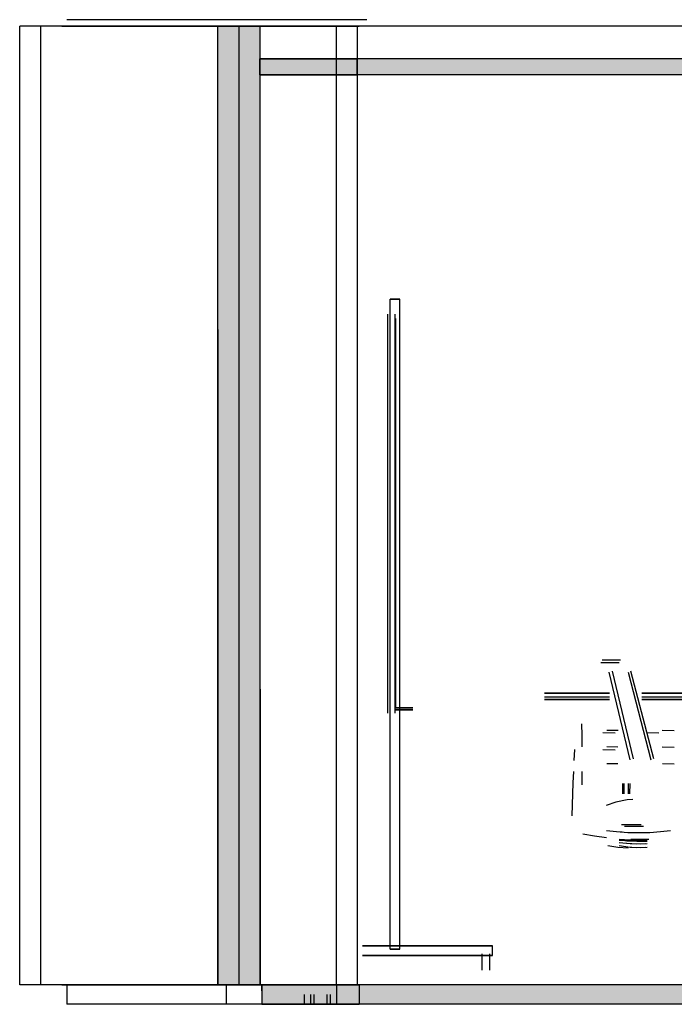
# Model space of a CAD drawing. Header units: millimetres. Extents: x -8297 to 34045, y -61360 to 6071.
# Tile 63 of 68: x 9085 to 11100, y -11360 to -8330. Entities that reach past the tile are written whole.
import ezdxf

# ---------------------------------------------------------------- set-up
doc = ezdxf.new("R2010")
doc.units = ezdxf.units.MM
for name, color, linetype in [('S-TAGLIO-CS', 9, 'Continuous'), ('S-TAGLIO-MURO', 7, 'Continuous'), ('S-TAGLIO-PAV', 33, 'Continuous'), ('S-TAGLIO-SOFF', 8, 'Continuous'), ('S-VISTA', 8, 'Continuous'), ('S-VISTA-ARREDI', 9, 'Continuous')]:
    doc.layers.add(name, color=color, linetype=linetype)

msp = doc.modelspace()

# ---------------------------------------------------------------- hatches: boundary and pattern name
at = {"layer": 'S-TAGLIO-CS'}
msp.add_hatch(color=9, dxfattribs=at).paths.add_polyline_path([(14570, -8500), (13600, -8500), (13400, -8500), (13000, -8500), (12246, -8500), (12126, -8500), (12078, -8500), (12008, -8500), (11700, -8500), (11592, -8500), (11500, -8500), (11286, -8500), (11214, -8500), (11100, -8500), (11036, -8500), (10028, -8500), (9986, -8500), (9824, -8500), (9824, -8466), (9824, -8450), (9986, -8450), (10028, -8450), (11036, -8450), (11214, -8450), (11286, -8450), (11592, -8450), (12008, -8450), (12078, -8450), (12126, -8450), (12246, -8450), (14570, -8450), (14570, -8466), (14570, -8500)])
at = {"layer": 'S-TAGLIO-MURO'}
msp.add_hatch(color=7, dxfattribs=at).paths.add_polyline_path([(9736, -11300), (9696, -11300), (9696, -9284), (9696, -8350), (9736, -8350), (9824, -8350), (9824, -10390), (9824, -11300), (9736, -11300)])
at = {"layer": 'S-TAGLIO-PAV'}
msp.add_hatch(color=33, dxfattribs=at).paths.add_polyline_path([(9830, -11300), (9900, -11300), (10060, -11300), (10108, -11300), (11214, -11300), (11294, -11300), (11600, -11300), (12012, -11300), (12086, -11300), (12138, -11300), (12256, -11300), (12280, -11300), (12376, -11300), (14576, -11300), (14576, -11332), (14576, -11360), (12506, -11360), (12376, -11360), (12280, -11360), (12256, -11360), (12138, -11360), (12086, -11360), (12012, -11360), (11600, -11360), (11294, -11360), (11214, -11360), (11044, -11360), (10034, -11360), (9990, -11360), (9830, -11360), (9830, -11318), (9830, -11300)])

# ---------------------------------------------------------------- linework, layer by layer
at = {"layer": 'S-TAGLIO-CS'}
for p, q in [((9987, -8450), (9824, -8450)), ((9824, -8465.4), (9824, -8450)), ((10027.1, -8450), (9987, -8450)), ((11035.8, -8450), (10027.1, -8450)), ((11213.5, -8450), (11035.8, -8450)), ((9824, -8465.4), (9824, -8500)), ((9987, -8500), (9824, -8500)), ((10027.1, -8500), (9987, -8500)), ((11035.8, -8500), (10027.1, -8500)), ((11213.5, -8500), (11035.8, -8500))]:
    msp.add_line(p, q, dxfattribs=at)
at = {"layer": 'S-TAGLIO-MURO'}
for p, q in [((9695, -8350), (9737, -8350)), ((9695, -9283.1), (9695, -8350)), ((9737, -8350), (9825, -8350)), ((9825, -10390.5), (9825, -8350)), ((9695, -9283.1), (9695, -11300)), ((9825, -10390.5), (9825, -11300)), ((9737, -11300), (9695, -11300)), ((9737, -11300), (9825, -11300))]:
    msp.add_line(p, q, dxfattribs=at)
at = {"layer": 'S-TAGLIO-PAV'}
for p, q in [((9900.5, -11300), (9830, -11300)), ((9830, -11318.4), (9830, -11300)), ((10060, -11300), (9900.5, -11300)), ((10107.4, -11300), (10060, -11300)), ((11214.2, -11300), (10107.4, -11300)), ((9830, -11318.4), (9830, -11360)), ((9830, -11360), (9989.5, -11360)), ((10033.2, -11360), (9989.5, -11360)), ((11043, -11360), (10033.2, -11360)), ((11214.2, -11360), (11043, -11360))]:
    msp.add_line(p, q, dxfattribs=at)
at = {"layer": 'S-TAGLIO-SOFF'}
for p, q in [((9900.5, -8350), (9830, -8350)), ((10060, -8350), (9900.5, -8350)), ((10107.4, -8350), (10060, -8350)), ((11214.2, -8350), (10107.4, -8350))]:
    msp.add_line(p, q, dxfattribs=at)
at = {"layer": 'S-VISTA'}
for p, q in [((9720, -8330), (9230, -8330)), ((9980, -8330), (9720, -8330)), ((10040, -8330), (9980, -8330)), ((10153.3, -8330), (10040, -8330)), ((9150, -8350), (9085, -8350)), ((9085, -11300), (9085, -8350)), ((9730, -8350), (9150, -8350)), ((9150, -11300), (9150, -8350)), ((9215, -8350), (9730, -8350)), ((9695, -8350), (9760, -8350)), ((9760, -8350), (9695, -8350)), ((9695, -8350), (9760, -8350)), ((9695, -11300), (9695, -8350)), ((9695, -11300), (9695, -8350)), ((9695, -11300), (9695, -8350)), ((9885, -8350), (9730, -8350)), ((9730, -8350), (10015, -8350)), ((9760, -8350), (9885, -8350)), ((9995, -8350), (9760, -8350)), ((9760, -8350), (9995, -8350)), ((9760, -11300), (9760, -8350)), ((10060, -8350), (9825, -8350)), ((9825, -8350), (10060, -8350)), ((9950, -8350), (9825, -8350)), ((9825, -11300), (9825, -8350)), ((9830, -8350), (10060, -8350)), ((10060, -8350), (9830, -8350)), ((9830, -8350), (9960, -8350)), ((10015, -8350), (9950, -8350)), ((9960, -8350), (10030, -8350)), ((10030, -8350), (9990, -8350)), ((9990, -8350), (10040, -8350)), ((10040, -8350), (10100, -8350)), ((10060, -8350), (10130, -8350)), ((10130, -8350), (10060, -8350)), ((10125, -8350), (10060, -8350)), ((10060, -8350), (10125, -8350)), ((10060, -11300), (10060, -8350)), ((10125, -11300), (10125, -8350)), ((10125, -11300), (10125, -8350)), ((9824, -8450), (10060, -8450)), ((9824, -8500), (9824, -8450)), ((10060, -8450), (10124, -8450)), ((10060, -8500), (10060, -8450)), ((10124, -8500), (10124, -8450)), ((9824, -8500), (10060, -8500)), ((10060, -8500), (10124, -8500)), ((9150, -11300), (9085, -11300)), ((9730, -11300), (9150, -11300)), ((9215, -11300), (9730, -11300)), ((9720, -11300), (9230, -11300)), ((9230, -11300), (9230, -11360)), ((9695, -11300), (9760, -11300)), ((9760, -11300), (9695, -11300)), ((9695, -11300), (9760, -11300)), ((9824, -11300), (9720, -11300)), ((9720, -11300), (9720, -11360)), ((9730, -11300), (9844, -11300)), ((9833.3, -11300), (9730, -11300)), ((9760, -11300), (9818.8, -11300)), ((9818.8, -11300), (9760, -11300)), ((9760, -11300), (9822.5, -11300)), ((10060, -11300), (9825, -11300)), ((9830, -11300), (10060, -11300)), ((9830, -11300), (9830, -11360)), ((9830, -11300), (9830, -11360)), ((9830, -11300), (9830, -11360)), ((10125, -11300), (10060, -11300)), ((10060, -11300), (10130, -11300)), ((10060, -11300), (10060, -11360)), ((10130, -11300), (10130, -11360)), ((10130, -11300), (10130, -11360)), ((9960, -11330), (9960, -11360)), ((9980, -11330), (9980, -11360)), ((9990, -11330), (9990, -11360)), ((10030, -11330), (10030, -11360)), ((10030, -11330), (10030, -11360)), ((10040, -11330), (10040, -11360)), ((10040, -11330), (10040, -11360)), ((10040, -11330), (10040, -11360)), ((10040, -11330), (10040, -11360)), ((10060, -11330), (10060, -11360)), ((9720, -11360), (9230, -11360)), ((9980, -11360), (9720, -11360)), ((9830, -11360), (9960, -11360)), ((10060, -11360), (9830, -11360)), ((9830, -11360), (10060, -11360)), ((9960, -11360), (10030, -11360)), ((10040, -11360), (9980, -11360)), ((9990, -11360), (10040, -11360)), ((10030, -11360), (9990, -11360)), ((10153.3, -11360), (10040, -11360)), ((10040, -11360), (10100, -11360)), ((10130, -11360), (10060, -11360)), ((10060, -11360), (10130, -11360))]:
    msp.add_line(p, q, dxfattribs=at)
at = {"layer": 'S-VISTA-ARREDI'}
for p, q in [((10255, -9190), (10225, -9190)), ((10225, -9190), (10255, -9190)), ((10225, -11190), (10225, -9190)), ((10225, -11190), (10225, -9190)), ((10255, -9190), (10225, -9190)), ((10225, -9190), (10255, -9190)), ((10225, -11190), (10225, -9190)), ((10225, -11190), (10225, -9190)), ((10255, -11190), (10255, -9190)), ((10255, -11190), (10255, -9190)), ((10255, -11190), (10255, -9190)), ((10255, -11190), (10255, -9190)), ((10218, -10464), (10218, -9236)), ((10218, -10464), (10218, -9236)), ((10240, -10464), (10240, -9236)), ((10240, -10464), (10240, -9236)), ((10241, -10450), (10241, -9250)), ((10241, -9250), (10241, -10450)), ((10934, -10301), (10877, -10301)), ((10930, -10309), (10873, -10309)), ((10964, -10608), (10899, -10338)), ((10908, -10335), (10973, -10605)), ((10957, -10338), (11027, -10608)), ((11036, -10605), (10966, -10335)), ((10700, -10402), (10900, -10402)), ((10900, -10402), (10700, -10402)), ((10700, -10414), (10900, -10414)), ((10700, -10422), (10900, -10422)), ((10700, -10422), (10900, -10422)), ((10900, -10422), (10700, -10422)), ((11000, -10402), (13700, -10402)), ((13700, -10402), (11000, -10402)), ((11000, -10414), (13700, -10414)), ((11000, -10422), (13700, -10422)), ((11000, -10422), (13700, -10422)), ((13700, -10422), (11000, -10422)), ((10295, -10448), (10240, -10448)), ((10240, -10448), (10295, -10448)), ((10295, -10454), (10240, -10454)), ((10240, -10454), (10295, -10454)), ((10816, -10533), (10815, -10497)), ((10816, -10533), (10815, -10497)), ((10816, -10533), (10815, -10497)), ((10816, -10533), (10815, -10497)), ((10816, -10568), (10816, -10533)), ((10816, -10568), (10816, -10533)), ((10816, -10568), (10816, -10533)), ((10816, -10568), (10816, -10533)), ((10880, -10524), (10917, -10525)), ((10927, -10517), (10892, -10517)), ((11014, -10524), (11052, -10525)), ((11099, -10518), (11062, -10517)), ((10926, -10569), (10892, -10568)), ((10926, -10569), (10892, -10568)), ((10926, -10569), (10892, -10568)), ((10926, -10569), (10892, -10568)), ((11099, -10570), (11062, -10569)), ((11099, -10570), (11062, -10569)), ((11099, -10570), (11062, -10569)), ((11099, -10570), (11062, -10569)), ((10791, -10610), (10793, -10576)), ((10791, -10610), (10793, -10576)), ((10791, -10610), (10793, -10576)), ((10791, -10610), (10793, -10576)), ((10880, -10576), (10917, -10577)), ((10880, -10576), (10917, -10577)), ((10880, -10576), (10917, -10577)), ((10880, -10576), (10917, -10577)), ((10926, -10620), (10892, -10620)), ((10926, -10620), (10892, -10620)), ((10926, -10620), (10892, -10620)), ((10926, -10620), (10892, -10620)), ((11099, -10621), (11063, -10620)), ((10788, -10678), (10790, -10644)), ((10788, -10678), (10790, -10644)), ((10788, -10678), (10790, -10644)), ((10788, -10678), (10790, -10644)), ((10815, -10644), (10815, -10685)), ((10815, -10644), (10815, -10685)), ((10815, -10644), (10815, -10685)), ((10815, -10644), (10815, -10685)), ((10787, -10712), (10788, -10678)), ((10787, -10712), (10788, -10678)), ((10787, -10712), (10788, -10678)), ((10787, -10712), (10788, -10678)), ((10941, -10712), (10941, -10681)), ((10944, -10681), (10944, -10712)), ((10959, -10712), (10959, -10681)), ((10963, -10681), (10962, -10712)), ((10786, -10746), (10787, -10712)), ((10786, -10746), (10787, -10712)), ((10786, -10746), (10787, -10712)), ((10786, -10746), (10787, -10712)), ((10785, -10780), (10786, -10746)), ((10785, -10780), (10786, -10746)), ((10785, -10780), (10786, -10746)), ((10785, -10780), (10786, -10746)), ((10920, -10738), (10890, -10748)), ((10920, -10738), (10890, -10748)), ((10920, -10738), (10890, -10748)), ((10920, -10738), (10890, -10748)), ((10954, -10731), (10920, -10738)), ((10954, -10731), (10920, -10738)), ((10954, -10731), (10920, -10738)), ((10954, -10731), (10920, -10738)), ((10972, -10730), (10954, -10731)), ((10972, -10730), (10954, -10731)), ((10972, -10730), (10954, -10731)), ((10972, -10730), (10954, -10731)), ((10997, -10808), (10937, -10808)), ((11005, -10813), (10946, -10813)), ((10818, -10835), (10854, -10842)), ((10818, -10835), (10854, -10842)), ((10818, -10835), (10854, -10842)), ((10818, -10835), (10854, -10842)), ((10854, -10842), (10891, -10847)), ((10854, -10842), (10891, -10847)), ((10854, -10842), (10891, -10847)), ((10854, -10842), (10891, -10847)), ((10891, -10825), (10922, -10828)), ((10891, -10825), (10922, -10828)), ((10891, -10825), (10922, -10828)), ((10891, -10825), (10922, -10828)), ((10922, -10828), (10939, -10829.5)), ((10922, -10828), (10939, -10829.5)), ((10922, -10828), (10939, -10829.5)), ((10922, -10828), (10956, -10831)), ((10956, -10831), (10990, -10831)), ((10990, -10831), (11024, -10831)), ((10990, -10831), (11024, -10831)), ((10990, -10831), (11024, -10831)), ((10990, -10831), (11024, -10831)), ((11024, -10831), (11057, -10828)), ((11024, -10831), (11057, -10828)), ((11024, -10831), (11057, -10828)), ((11024, -10831), (11057, -10828)), ((11057, -10828), (11088, -10825)), ((11057, -10828), (11088, -10825)), ((11057, -10828), (11088, -10825)), ((11057, -10828), (11088, -10825)), ((10926, -10877), (10895, -10872)), ((10926, -10877), (10895, -10872)), ((10926, -10877), (10895, -10872)), ((10926, -10877), (10895, -10872)), ((10958, -10880), (10926, -10877)), ((10958, -10880), (10926, -10877)), ((10958, -10880), (10926, -10877)), ((10958, -10880), (10926, -10877)), ((10964, -10855), (10930, -10853)), ((10964, -10855), (10930, -10853)), ((10964, -10855), (10930, -10853)), ((10964, -10855), (10930, -10853)), ((10964, -10858), (10930, -10856)), ((10964, -10858), (10930, -10856)), ((10964, -10858), (10930, -10856)), ((10964, -10858), (10930, -10856)), ((10964, -10866), (10930, -10863)), ((10964, -10866), (10930, -10863)), ((10964, -10866), (10930, -10863)), ((10964, -10866), (10930, -10863)), ((10964, -10877), (10930, -10872)), ((10964, -10877), (10930, -10872)), ((10964, -10877), (10930, -10872)), ((10964, -10877), (10930, -10872)), ((10953, -10857), (10984, -10858)), ((10953, -10857), (10984, -10858)), ((10953, -10857), (10984, -10858)), ((10953, -10857), (10984, -10858)), ((10953, -10864), (10984, -10866)), ((10953, -10864), (10984, -10866)), ((10953, -10864), (10984, -10866)), ((10953, -10864), (10984, -10866)), ((10953, -10875), (10984, -10877)), ((10953, -10875), (10984, -10877)), ((10953, -10875), (10984, -10877)), ((10953, -10875), (10984, -10877)), ((10954, -10854), (10985, -10855)), ((10954, -10854), (10985, -10855)), ((10954, -10854), (10985, -10855)), ((10954, -10854), (10985, -10855)), ((10995, -10855), (10964, -10855)), ((10995, -10855), (10964, -10855)), ((10995, -10855), (10964, -10855)), ((10995, -10855), (10964, -10855)), ((10995, -10859), (10964, -10858)), ((10995, -10859), (10964, -10858)), ((10995, -10859), (10964, -10858)), ((10995, -10859), (10964, -10858)), ((10995, -10867), (10964, -10866)), ((10995, -10867), (10964, -10866)), ((10995, -10867), (10964, -10866)), ((10995, -10867), (10964, -10866)), ((10995, -10878), (10964, -10877)), ((10995, -10878), (10964, -10877)), ((10995, -10878), (10964, -10877)), ((10995, -10878), (10964, -10877)), ((10966, -10852), (11003, -10852)), ((10966, -10852), (11003, -10852)), ((10966, -10852), (11003, -10852)), ((10966, -10852), (11003, -10852)), ((10984, -10858), (11016, -10858)), ((10984, -10858), (11016, -10858)), ((10984, -10858), (11016, -10858)), ((10984, -10858), (11016, -10858)), ((10984, -10866), (11016, -10865)), ((10984, -10866), (11016, -10865)), ((10984, -10866), (11016, -10865)), ((10984, -10866), (11016, -10865)), ((10984, -10877), (11016, -10876)), ((10984, -10877), (11016, -10876)), ((10984, -10877), (11016, -10876)), ((10984, -10877), (11016, -10876)), ((10985, -10855), (11016, -10854)), ((10985, -10855), (11016, -10854)), ((10985, -10855), (11016, -10854)), ((10985, -10855), (11016, -10854)), ((11010.5, -10854.5), (10995, -10855)), ((11010.5, -10854.5), (10995, -10855)), ((11010.5, -10854.5), (10995, -10855)), ((11010.5, -10854.5), (10995, -10855)), ((11010.5, -10858.5), (10995, -10859)), ((11010.5, -10858.5), (10995, -10859)), ((11010.5, -10858.5), (10995, -10859)), ((11010.5, -10858.5), (10995, -10859)), ((11010.5, -10866.5), (10995, -10867)), ((11010.5, -10866.5), (10995, -10867)), ((11010.5, -10866.5), (10995, -10867)), ((11010.5, -10866.5), (10995, -10867)), ((11010.5, -10877), (10995, -10878)), ((11010.5, -10877), (10995, -10878)), ((11010.5, -10877), (10995, -10878)), ((11010.5, -10877), (10995, -10878)), ((11003, -10852), (11021.5, -10851.5)), ((11003, -10852), (11021.5, -10851.5)), ((11003, -10852), (11021.5, -10851.5)), ((11003, -10852), (11021.5, -10851.5)), ((10540, -11180), (10140, -11180)), ((10140, -11180), (10540, -11180)), ((10540, -11180), (10140, -11180)), ((10140, -11180), (10540, -11180)), ((10540, -11210), (10540, -11180)), ((10540, -11210), (10540, -11180)), ((10540, -11195), (10540, -11180)), ((10540, -11195), (10540, -11180)), ((10540, -11210), (10140, -11210)), ((10140, -11210), (10540, -11210)), ((10490, -11210), (10140, -11210)), ((10140, -11210), (10490, -11210)), ((10255, -11190), (10225, -11190)), ((10225, -11190), (10255, -11190)), ((10255, -11190), (10225, -11190)), ((10225, -11190), (10255, -11190)), ((10508, -11255), (10508, -11205)), ((10508, -11255), (10508, -11205)), ((10508, -11255), (10508, -11205)), ((10508, -11255), (10508, -11205)), ((10532, -11255), (10532, -11205)), ((10532, -11255), (10532, -11205))]:
    msp.add_line(p, q, dxfattribs=at)

doc.saveas('drawing.dxf')
